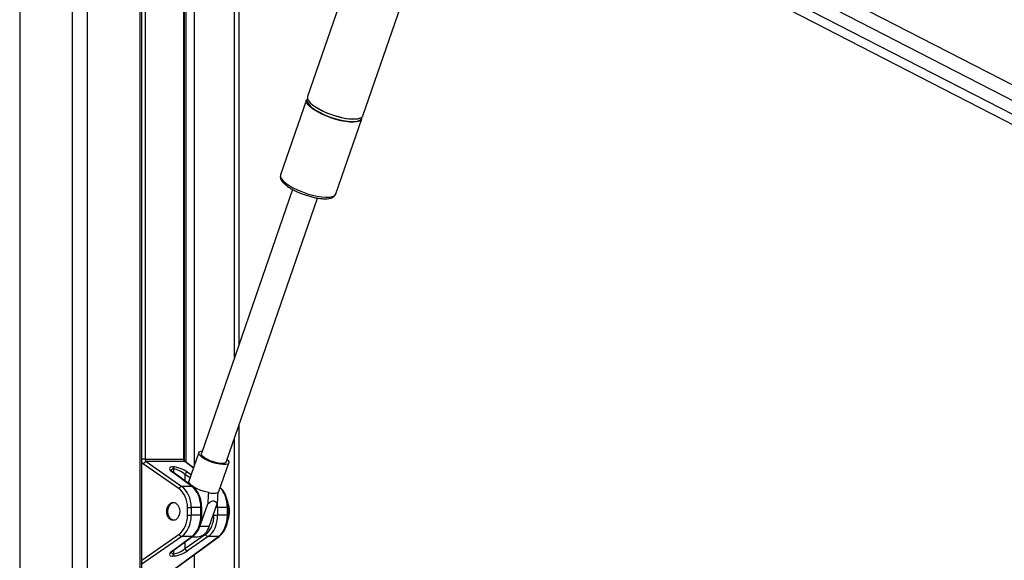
# Model space of a CAD drawing. Header units: millimetres. Extents: x 20 to 22981, y 40 to 19992.
# Tile 142 of 158: x 17665 to 18410, y 7142 to 7551. Entities that reach past the tile are written whole.
import ezdxf

# ---------------------------------------------------------------- set-up
doc = ezdxf.new("R2010")
doc.units = ezdxf.units.MM
doc.header["$LTSCALE"] = 2

msp = doc.modelspace()

# ---------------------------------------------------------------- linework, layer by layer
at = {"color": 8, "linetype": 'Continuous', "lineweight": 25}
for p, q in [((17665.22, 7939.49), (17665.22, 2191.49)), ((17705.17, 2191.49), (17705.17, 7939.49)), ((17716.25, 7939.49), (17716.25, 2191.49)), ((17840.97, 7785.45), (18819.41, 7282.62)), ((17835.08, 7777.89), (18929.55, 7215.44)), ((17756.35, 6590.02), (17756.35, 7760.96)), ((17760.13, 7760.96), (17760.13, 7218.4)), ((17789.31, 7218.4), (17789.31, 7760.96)), ((17791.09, 7216.08), (17791.09, 7760.96)), ((17797.26, 7760.96), (17797.26, 7213.52)), ((17827.75, 7295.46), (17827.75, 7760.96)), ((17827.75, 6590.02), (17827.75, 7234.49)), ((17760.13, 7218.4), (17757.73, 7218.4)), ((17789.89, 7218.4), (17789.31, 7218.4)), ((17781.68, 7210.9), (17781.68, 7208.3)), ((17781.9, 7208.14), (17781.9, 7210.9)), ((17796.66, 7211.77), (17790.04, 7216.62)), ((17794.08, 7204.32), (17790.27, 7206.97)), ((17790.27, 7206.97), (17790.27, 7202)), ((17792.29, 7208.75), (17794.97, 7206.89)), ((17802.33, 7181.88), (17802.92, 7181.88)), ((17814.99, 7181.88), (17813.57, 7181.88)), ((17822.95, 7181.88), (17822.36, 7181.88)), ((17802.92, 7176.04), (17802.33, 7176.04)), ((17812.2, 7176.04), (17812.2, 7177.89)), ((17822.95, 7176.04), (17822.36, 7176.04)), ((17757.73, 7142.25), (17785.79, 7161.75)), ((17787.8, 7159.97), (17757.73, 7139.06)), ((17790.27, 7155.91), (17790.27, 7150.95)), ((17781.68, 7149.61), (17781.68, 7147.02)), ((17781.9, 7147.02), (17781.9, 7149.78)), ((17797.26, 7146.36), (17797.26, 6590.02))]:
    msp.add_line(p, q, dxfattribs=at)
at = {"color": 7, "linetype": 'Continuous', "lineweight": 25}
for p, q in [((17829.48, 7773.2), (18874.59, 7236.12)), ((17757.73, 6590.02), (17757.73, 7760.96)), ((17789.89, 7218.4), (17789.89, 7760.96)), ((17831.09, 7760.96), (17831.09, 7305.15)), ((17957.29, 7707.52), (17883, 7492.63)), ((17924.87, 7478.15), (17997.09, 7687.07)), ((18082.89, 7672.86), (18809.01, 7299.7)), ((17882.17, 7490.21), (17862.56, 7433.47)), ((17888.36, 7485.04), (17887.77, 7485.46)), ((17904.43, 7419), (17924.04, 7475.74)), ((17862.56, 7433.47), (17862.52, 7433.37)), ((17871.64, 7422.45), (17802.65, 7222.86)), ((17867.77, 7424.84), (17868.11, 7424.59)), ((17821.48, 7216.35), (17890.47, 7415.95)), ((17831.09, 7244.18), (17831.09, 6590.02)), ((17760.13, 7218.4), (17789.31, 7218.4)), ((17800.72, 7223.53), (17793.27, 7201.97)), ((17785.79, 7196.16), (17758.93, 7214.83)), ((17760.95, 7216.62), (17787.8, 7197.95)), ((17790.04, 7216.62), (17760.95, 7216.62)), ((17780.9, 7212.68), (17781.12, 7212.68)), ((17781.9, 7210.9), (17781.68, 7210.9)), ((17796.72, 7211.95), (17790.59, 7216.45)), ((17815.95, 7194.13), (17823.4, 7215.69)), ((17795.5, 7197.95), (17780.75, 7208.75)), ((17796.04, 7197.78), (17781.3, 7208.58)), ((17795.5, 7197.95), (17787.8, 7197.95)), ((17792.17, 7181.88), (17794.96, 7181.88)), ((17792.17, 7176.04), (17792.17, 7181.88)), ((17794.96, 7181.88), (17794.96, 7176.04)), ((17802.33, 7181.88), (17794.96, 7181.88)), ((17801.58, 7167.64), (17807.52, 7184.82)), ((17802.33, 7176.04), (17802.33, 7181.88)), ((17802.92, 7176.04), (17802.92, 7181.88)), ((17808.65, 7167.64), (17814.59, 7184.82)), ((17814.99, 7181.88), (17814.99, 7176.04)), ((17822.36, 7181.88), (17814.99, 7181.88)), ((17822.36, 7176.04), (17822.36, 7181.88)), ((17822.95, 7176.04), (17822.95, 7181.88)), ((17792.17, 7176.04), (17794.96, 7176.04)), ((17802.33, 7176.04), (17794.96, 7176.04)), ((17812.2, 7176.04), (17814.99, 7176.04)), ((17822.36, 7176.04), (17814.99, 7176.04)), ((17808.65, 7167.64), (17801.58, 7167.64)), ((17777.51, 7132.12), (17815.53, 7159.97)), ((17778.81, 7132.84), (17816.07, 7160.14)), ((17780.75, 7149.16), (17795.5, 7159.97)), ((17781.3, 7149.34), (17796.04, 7160.14)), ((17795.5, 7159.97), (17787.8, 7159.97)), ((17790.27, 7150.95), (17805.81, 7161.75)), ((17807.83, 7159.97), (17792.29, 7149.16)), ((17795.57, 7159.79), (17799.76, 7159.79)), ((17815.53, 7159.97), (17807.83, 7159.97)), ((17781.12, 7145.23), (17780.9, 7145.23)), ((17781.68, 7147.02), (17781.9, 7147.02))]:
    msp.add_line(p, q, dxfattribs=at)
at = {"color": 7, "linetype": 'Continuous', "lineweight": 25, "flags": 128}
for points in [[(17887.44, 7482.98), (17885.18, 7484.71), (17883.5, 7486.4), (17882.44, 7487.97), (17882.05, 7489.38), (17882.17, 7490.21)], [(17883, 7492.63), (17882.94, 7492.42), (17883, 7491.11), (17883.72, 7489.61), (17885.1, 7487.98), (17887.08, 7486.26), (17889.6, 7484.52), (17892.58, 7482.8), (17895.93, 7481.17), (17899.54, 7479.67), (17903.29, 7478.36), (17907.05, 7477.27), (17910.72, 7476.44), (17914.17, 7475.9), (17917.29, 7475.67), (17919.99, 7475.75), (17922.16, 7476.14), (17923.75, 7476.82), (17924.71, 7477.78), (17924.87, 7478.15)], [(17924.04, 7475.74), (17923.48, 7474.86), (17922.2, 7474.03), (17920.31, 7473.49), (17917.87, 7473.26), (17914.95, 7473.34), (17911.65, 7473.73), (17908.07, 7474.41), (17904.34, 7475.37), (17900.57, 7476.58), (17896.88, 7477.99), (17893.39, 7479.56), (17890.21, 7481.24), (17887.44, 7482.98)], [(17887.75, 7483.33), (17889.07, 7482.46), (17892.02, 7480.77), (17895.32, 7479.16), (17898.88, 7477.68), (17902.58, 7476.38), (17906.3, 7475.31), (17909.92, 7474.49), (17913.33, 7473.96), (17916.41, 7473.73), (17919.06, 7473.81), (17921.21, 7474.19), (17922.78, 7474.87), (17923.72, 7475.81), (17924.01, 7477), (17924, 7477.1)], [(17923.5, 7476.67), (17922.67, 7476.21), (17920.8, 7475.68), (17918.39, 7475.45), (17915.51, 7475.53), (17912.25, 7475.91), (17908.72, 7476.59), (17905.04, 7477.54), (17901.32, 7478.73), (17897.67, 7480.12), (17894.23, 7481.67), (17891.09, 7483.33), (17888.36, 7485.04)], [(17803.58, 7219.61), (17801.95, 7220.92), (17800.95, 7222.15), (17800.66, 7223.22), (17801.08, 7224.06), (17802.19, 7224.62), (17803.33, 7224.83)], [(17805.02, 7219.61), (17803.57, 7220.79), (17802.76, 7221.88), (17802.63, 7222.8), (17802.65, 7222.86)], [(17822.15, 7218.32), (17822.76, 7217.67), (17823.41, 7216.51), (17823.34, 7215.55), (17822.57, 7214.84), (17821.14, 7214.43), (17819.14, 7214.35), (17816.69, 7214.6), (17813.95, 7215.16), (17811.09, 7216), (17808.3, 7217.07), (17805.74, 7218.3), (17803.58, 7219.61)], [(17821.48, 7216.35), (17821.29, 7216.03), (17820.38, 7215.49), (17818.85, 7215.24), (17816.82, 7215.32), (17814.44, 7215.72), (17811.88, 7216.41), (17809.33, 7217.33), (17806.99, 7218.43), (17805.02, 7219.61)], [(17808, 7193.26), (17805.16, 7193.96), (17802.29, 7194.92), (17799.56, 7196.09), (17797.16, 7197.38), (17795.23, 7198.71), (17793.9, 7200), (17793.26, 7201.17), (17793.27, 7201.97)], [(17815.95, 7194.13), (17815.88, 7193.96), (17815.07, 7193.26)], [(17782.89, 7172.48), (17782.34, 7172.36), (17780.81, 7172.53), (17779.39, 7173.4), (17778.25, 7174.86), (17777.51, 7176.77), (17777.25, 7178.92), (17777.49, 7181.07), (17778.22, 7182.99), (17779.35, 7184.48)], [(17799.25, 7163.31), (17800.39, 7165), (17801.58, 7167.64)]]:
    msp.add_lwpolyline(points, dxfattribs=at)
at = {"color": 8, "linetype": 'Continuous', "lineweight": 25, "flags": 128}
msp.add_lwpolyline([(17862.52, 7433.37), (17862.5, 7433.27), (17862.55, 7431.96), (17863.27, 7430.46), (17864.65, 7428.83), (17866.63, 7427.11), (17869.15, 7425.36), (17872.14, 7423.65), (17875.48, 7422.02), (17879.09, 7420.52), (17882.84, 7419.21), (17886.61, 7418.12), (17890.27, 7417.29), (17893.72, 7416.75), (17896.85, 7416.52), (17899.54, 7416.6), (17901.71, 7416.98), (17903.3, 7417.67), (17904.26, 7418.63), (17904.43, 7419)], dxfattribs=at)
at = {"color": 7, "linetype": 'Continuous', "lineweight": 25}
for centre, radius, start, end in [((17884.96, 7489.64), 2.51, 142.19624, 204.07148), ((17761.4, 7214.08), 2.58, 100.09956, 163.03156), ((17779.48, 7211), 2.19, 357.17511, 49.86962), ((17779.71, 7211), 2.19, 357.17511, 49.86962), ((17792.74, 7206.21), 2.58, 100.09956, 163.03156), ((17788.25, 7195.41), 2.58, 100.09956, 163.03156), ((17811.54, 7205.57), 12.82, 253.98684, 286.01316), ((17781.92, 7182), 3.57, 74.2402, 136.06175), ((17806.48, 7178.95), 17.48, 339.785, 22.4112), ((17798.56, 7170.11), 10.39, 276.62543, 346.25012), ((17788.25, 7162.51), 2.58, 196.96844, 259.90044), ((17808.28, 7162.51), 2.58, 196.96844, 259.90044), ((17779.48, 7146.91), 2.19, 310.13038, 2.82489), ((17779.71, 7146.91), 2.19, 310.13038, 2.82489), ((17792.74, 7151.7), 2.58, 196.96844, 259.90044)]:
    msp.add_arc(centre, radius, start, end, dxfattribs=at)
at = {"color": 8, "linetype": 'Continuous', "lineweight": 25}
for centre, radius, start, end in [((17894.94, 7495.33), 13.99, 208.66972, 239.07684), ((17790.05, 7215.7), 0.917, 54.29461, 90.62031), ((17780.76, 7207.83), 0.917, 54.29461, 90.62031), ((17795.51, 7197.03), 0.917, 54.32182, 90.61961), ((17795.51, 7160.88), 0.917, 269.38071, 305.66586), ((17815.54, 7160.88), 0.917, 269.38071, 305.66586), ((17780.76, 7150.08), 0.917, 269.37969, 305.70539)]:
    msp.add_arc(centre, radius, start, end, dxfattribs=at)
at = {"color": 7, "linetype": 'Continuous', "lineweight": 25}
for centre, major_axis, ratio, start_param, end_param in [((17761.62, 7218.4), (0, 2), 0.744139, 1.570796, 2.674381), ((17790.65, 7218.4), (0, 2), 0.670074, 1.570796, 2.674381), ((17786.56, 7208.65), (7.94, -3.19), 0.312033, 2.480791, 4.025408), ((17786.78, 7208.65), (7.94, -3.19), 0.312033, 0.936175, 2.480791), ((17786.14, 7206.86), (5.87, -3.39), 0.37303, 1.024008, 2.568624), ((17780.56, 7181.88), (0, 16), 0.725623, 4.712389, 5.815974), ((17781.93, 7181.88), (0, 18), 0.723566, 4.712389, 5.815974), ((17789.9, 7181.88), (0, 18), 0.690648, 4.712389, 5.815974), ((17780.56, 7176.04), (0, 16), 0.725623, 3.608804, 4.712389), ((17781.93, 7176.04), (0, 18), 0.723566, 3.608804, 4.712389), ((17789.9, 7176.04), (0, 18), 0.690648, 3.608804, 4.712389), ((17800.59, 7176.04), (0, 16), 0.725623, 3.608804, 4.712389), ((17801.96, 7176.04), (0, 18), 0.723566, 3.608804, 4.712389), ((17809.93, 7176.04), (0, 18), 0.690648, 3.608804, 4.712389), ((17786.56, 7149.27), (7.94, 3.19), 0.312033, 2.257778, 3.802394), ((17786.78, 7149.27), (7.94, 3.19), 0.312033, 3.802394, 5.347011), ((17786.14, 7151.05), (5.87, 3.39), 0.37303, 3.714561, 5.259177)]:
    msp.add_ellipse(centre, major_axis=major_axis, ratio=ratio, start_param=start_param, end_param=end_param, dxfattribs=at)
at = {"color": 8, "linetype": 'Continuous', "lineweight": 25}
for centre, major_axis, ratio, start_param, end_param in [((17760.24, 7218.4), (0, 4), 0.725623, 2.09913, 2.674381), ((17785.92, 7206.86), (5.87, -3.39), 0.37303, 2.568624, 3.343794), ((17809.93, 7181.88), (0, 18), 0.690648, 4.712389, 5.690182), ((17801.96, 7181.88), (0, 18), 0.723566, 4.712389, 4.897555), ((17785.92, 7151.05), (5.87, 3.39), 0.37303, 2.927718, 3.714561)]:
    msp.add_ellipse(centre, major_axis=major_axis, ratio=ratio, start_param=start_param, end_param=end_param, dxfattribs=at)
at = {"color": 7, "linetype": 'Continuous', "lineweight": 25}
msp.add_ellipse((17781.39, 7178.96), major_axis=(0, 6.8), ratio=0.725623, dxfattribs=at)
for points, knots in [([(19924.35, 7736.15), (19910.77, 7728.61), (19828.53, 7682.94), (19677.11, 7599.42), (19401.01, 7447.73), (18917.06, 7182.77), (18384.43, 6891.83), (17990.1, 6676.57), (17872.67, 6612.47)], [0, 0, 0, 0, 0.019985, 0.121052, 0.22212, 0.424256, 0.828547, 1, 1, 1, 1]), ([(17862.55, 7433.27), (17862.45, 7432.86), (17862.23, 7431.94), (17862.58, 7430.48), (17863.37, 7428.94), (17864.73, 7427.3), (17866.68, 7425.57), (17869.16, 7423.84), (17872.01, 7422.19), (17875.15, 7420.65), (17878.02, 7419.42), (17879.85, 7418.79), (17880.51, 7418.56)], [0, 0, 0, 0, 0.069319, 0.155657, 0.24997, 0.360051, 0.479169, 0.595922, 0.71041, 0.823597, 0.936101, 1, 1, 1, 1]), ([(17880.51, 7418.56), (17881, 7418.38), (17882.65, 7417.78), (17885.5, 7416.97), (17888.94, 7416.16), (17892.23, 7415.62), (17895.28, 7415.36), (17898.03, 7415.39), (17900.35, 7415.75), (17902.19, 7416.42), (17903.5, 7417.41), (17904.27, 7418.35), (17904.37, 7418.94), (17904.39, 7419.03)], [0, 0, 0, 0, 0.046832, 0.155593, 0.264513, 0.373861, 0.484034, 0.595684, 0.709956, 0.815177, 0.903839, 0.985244, 1, 1, 1, 1]), ([(17904.34, 7418.81), (17904.35, 7418.83), (17904.43, 7418.94), (17904.43, 7419.08), (17904.43, 7419.2)], [0, 0, 0, 0, 0.139821, 1, 1, 1, 1]), ([(17790.59, 7216.45), (17790.54, 7216.48), (17790.44, 7216.56), (17790.2, 7216.91), (17789.99, 7217.47), (17789.9, 7218.01), (17789.89, 7218.33), (17789.89, 7218.4)], [0, 0, 0, 0, 0.187673, 0.421671, 0.667767, 0.920815, 1, 1, 1, 1]), ([(17781.3, 7208.58), (17781.08, 7208.75), (17780.54, 7209.17), (17780.02, 7209.67), (17779.87, 7210.03), (17779.89, 7209.94), (17779.89, 7209.93)], [0, 0, 0, 0, 0.255934, 0.645365, 0.979953, 1, 1, 1, 1]), ([(17792.33, 7200.5), (17792.41, 7200.6), (17792.75, 7201.04), (17793.09, 7201.48), (17793.34, 7201.81)], [0, 0, 0, 0, 0.240749, 1, 1, 1, 1]), ([(17802.92, 7181.88), (17802.9, 7182.48), (17802.87, 7184.21), (17802.46, 7187.03), (17801.55, 7190.2), (17800.21, 7193.09), (17798.53, 7195.53), (17797.06, 7197), (17796.21, 7197.65), (17796.04, 7197.78)], [0, 0, 0, 0, 0.0934201, 0.2683336, 0.4438242, 0.6198965, 0.7965508, 0.96057, 1, 1, 1, 1]), ([(17822.95, 7181.88), (17822.93, 7182.48), (17822.9, 7184.21), (17822.48, 7187.03), (17821.58, 7190.21), (17820.24, 7193.08), (17818.69, 7195.41), (17817.47, 7196.54), (17816.95, 7197.02)], [0, 0, 0, 0, 0.10072, 0.289302, 0.478506, 0.668337, 0.858795, 1, 1, 1, 1]), ([(17808, 7193.26), (17807.95, 7192.26), (17807.8, 7189.44), (17807.63, 7186.64), (17807.52, 7184.82)], [0, 0, 0, 0, 0.355137, 1, 1, 1, 1]), ([(17815.07, 7193.26), (17815.02, 7192.26), (17814.87, 7189.44), (17814.7, 7186.64), (17814.59, 7184.82)], [0, 0, 0, 0, 0.3551365, 1, 1, 1, 1]), ([(17807.52, 7184.82), (17807.97, 7185.18), (17808.92, 7185.94), (17810.48, 7186.8), (17812.01, 7187.07), (17813.38, 7186.57), (17814.14, 7185.68), (17814.51, 7184.98), (17814.59, 7184.82)], [0, 0, 0, 0, 0.160414, 0.343899, 0.529303, 0.689128, 0.932103, 1, 1, 1, 1]), ([(17796.04, 7160.14), (17796.44, 7160.45), (17797.55, 7161.33), (17799.16, 7163.19), (17800.72, 7165.78), (17801.9, 7168.75), (17802.65, 7171.92), (17802.9, 7174.39), (17802.91, 7175.75), (17802.92, 7176.04)], [0, 0, 0, 0, 0.0958763, 0.2672532, 0.4402491, 0.614634, 0.7894058, 0.9552993, 1, 1, 1, 1]), ([(17816.07, 7160.14), (17816.47, 7160.45), (17817.58, 7161.33), (17819.18, 7163.19), (17820.75, 7165.78), (17821.93, 7168.75), (17822.68, 7171.92), (17822.93, 7174.39), (17822.94, 7175.75), (17822.95, 7176.04)], [0, 0, 0, 0, 0.0958763, 0.2672532, 0.4402491, 0.614634, 0.7894058, 0.9552993, 1, 1, 1, 1]), ([(17779.91, 7148.03), (17779.91, 7148.03), (17779.91, 7148.02), (17780.31, 7148.56), (17780.94, 7149.06), (17781.3, 7149.34)], [0, 0, 0, 0, 0.212854, 0.55548, 1, 1, 1, 1]), ([(17843.91, 6612.47), (18050.82, 6725.32), (18378.25, 6903.93), (18705.82, 7082.69), (18826.4, 7148.5)], [0, 0, 0, 0, 0.631887, 1, 1, 1, 1])]:
    msp.add_open_spline(points, degree=3, knots=knots, dxfattribs=at)

doc.saveas('drawing.dxf')
